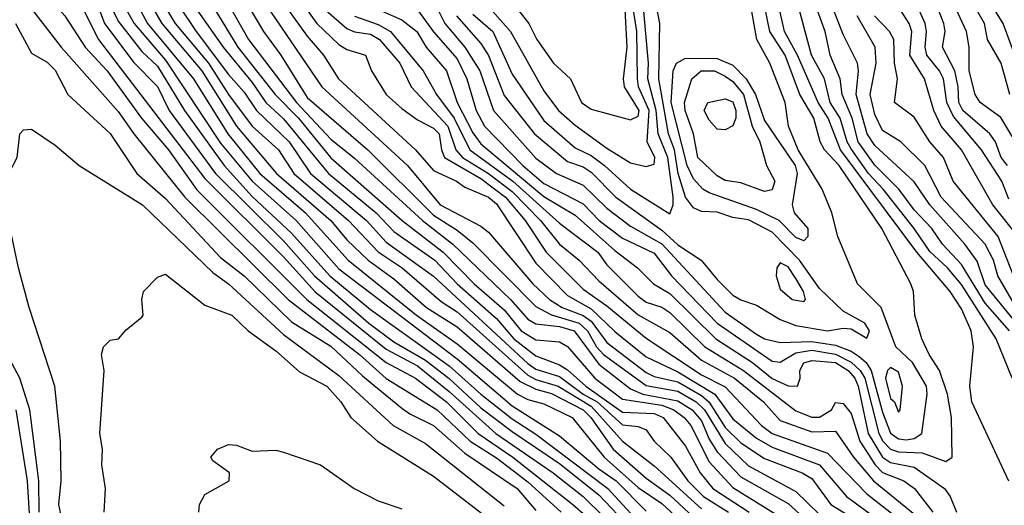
# Model space of a CAD drawing. Header units: metres. Extents: x -51132 to -49532, y -231222 to -229437.
# Tile 178 of 256: x -50177 to -50114, y -230761 to -230731. Entities that reach past the tile are written whole.
import ezdxf

# ---------------------------------------------------------------- set-up
doc = ezdxf.new("R2010")
doc.units = ezdxf.units.M
for name, color, linetype in [('CONTOUR_HALF', 8, 'Continuous'), ('CONTOUR_INDEX', 1, 'Continuous'), ('CONTOUR_INTER', 3, 'Continuous')]:
    doc.layers.add(name, color=color, linetype=linetype)

msp = doc.modelspace()

# ---------------------------------------------------------------- linework, layer by layer
at = {"layer": 'CONTOUR_HALF'}
for points, elevation in [([(-50176.971, -230719.259), (-50175.268, -230722.759), (-50174.288, -230724.259), (-50173.283, -230726.259), (-50171.223, -230729.259), (-50170.58, -230730.6), (-50169.08, -230732.525), (-50168.08, -230733.458), (-50166.364, -230736.259), (-50163.854, -230739.759), (-50162.08, -230741.73), (-50159.58, -230744.046), (-50157.141, -230746.759), (-50154.58, -230748.886), (-50149.58, -230752.469), (-50147.58, -230754.273), (-50145.58, -230755.833), (-50144.08, -230756.81), (-50139.514, -230760.259), (-50137.58, -230762.343)], 68.5), ([(-50176.828, -230723.259), (-50176.313, -230724.759), (-50175.815, -230725.759), (-50174.08, -230728.324), (-50172.832, -230729.759), (-50171.825, -230731.759), (-50165.08, -230740.574), (-50160.08, -230745.553), (-50158.08, -230747.779), (-50153.58, -230751.411), (-50151.58, -230752.474), (-50149.58, -230754.091), (-50146.612, -230756.759), (-50142.987, -230759.259), (-50141.08, -230760.765), (-50137.008, -230764.759)], 69.5), ([(-50164.118, -230725.259), (-50157.658, -230734.759), (-50152.228, -230739.759), (-50150.154, -230742.259), (-50147.58, -230743.6), (-50147.08, -230743.988), (-50144.28, -230747.259), (-50143.218, -230748.259), (-50142.414, -230748.759), (-50141.08, -230749.27), (-50140.58, -230749.643), (-50139.58, -230750.996), (-50137.08, -230752.887), (-50136.58, -230753.141), (-50135.08, -230753.483), (-50133.58, -230754.353), (-50133.08, -230754.771), (-50132.08, -230756.388), (-50131.08, -230757.355), (-50129.58, -230758.355), (-50127.187, -230759.259), (-50126.58, -230759.612), (-50125.359, -230761.259), (-50122.58, -230762.99)], 63.5), ([(-50114.08, -230741.888), (-50114.509, -230740.759), (-50115.814, -230738.759), (-50117.58, -230736.655), (-50118.004, -230735.759), (-50118.226, -230734.259), (-50118.473, -230733.759), (-50119.27, -230732.759), (-50119.388, -230732.259), (-50119.295, -230731.259), (-50119.379, -230730.759), (-50121.149, -230726.759)], 64.5), ([(-50178.038, -230727.259), (-50174.196, -230732.259), (-50170.58, -230736.324), (-50169.58, -230737.742), (-50166.343, -230741.759), (-50159.797, -230748.259), (-50155.263, -230751.759), (-50153.58, -230753.279), (-50150.333, -230755.259), (-50148.247, -230757.259), (-50146.58, -230758.312), (-50144.58, -230759.833), (-50142.475, -230761.759)], 70.5), ([(-50160.463, -230727.259), (-50157.984, -230730.759), (-50156.58, -230732.088), (-50156.08, -230732.394), (-50154.881, -230732.759), (-50154.51, -230733.759), (-50153.582, -230735.259), (-50152.58, -230736.136), (-50151.58, -230736.86), (-50150.58, -230737.381), (-50150.204, -230737.759), (-50150.072, -230738.759), (-50149.876, -230739.259), (-50147.58, -230740.574), (-50145.996, -230741.759), (-50144.751, -230743.259), (-50143.424, -230745.259), (-50141.08, -230747.599), (-50139.58, -230748.662), (-50137.08, -230750.716), (-50133.58, -230753.034), (-50132.08, -230753.801), (-50129.775, -230756.259), (-50129.086, -230756.759), (-50125.58, -230758.008), (-50123.08, -230760.589), (-50118.403, -230764.259)], 62.5), ([(-50170.056, -230728.259), (-50168.707, -230730.759), (-50165.809, -230734.259), (-50163.614, -230737.759), (-50161.58, -230740.262), (-50158.702, -230742.759), (-50155.982, -230745.759), (-50151.651, -230749.259), (-50149.08, -230751.065), (-50145.255, -230754.259), (-50144.58, -230754.604), (-50143.58, -230754.884), (-50141.77, -230755.759), (-50139.736, -230758.259), (-50137.58, -230760.199), (-50136.08, -230761.208), (-50134.08, -230763.067)], 67.5), ([(-50168.755, -230727.759), (-50166.952, -230730.759), (-50164.848, -230733.259), (-50163.58, -230735.253), (-50162.083, -230737.259), (-50160.404, -230738.759), (-50159.427, -230740.259), (-50155.964, -230743.259), (-50154.08, -230745.238), (-50152.568, -230746.259), (-50150.08, -230748.382), (-50149.08, -230749.053), (-50144.58, -230753.07), (-50144.08, -230753.342), (-50142.657, -230753.759), (-50140.58, -230755.032), (-50138.58, -230757.249), (-50136.58, -230758.82), (-50133.58, -230761.536)], 66.5), ([(-50167.08, -230727.731), (-50163.927, -230732.259), (-50162.08, -230734.493), (-50161.21, -230735.759), (-50160.08, -230736.789), (-50157.225, -230740.259), (-50154.21, -230742.759), (-50153.08, -230743.947), (-50150.497, -230745.759), (-50149.08, -230747.259), (-50146.58, -230749.464), (-50145.477, -230750.759), (-50144.08, -230751.845), (-50142.58, -230752.406), (-50142.08, -230752.718), (-50140.913, -230753.759), (-50138.58, -230755.404), (-50136.58, -230755.488), (-50135.994, -230755.759), (-50134.58, -230757.56), (-50133.659, -230759.259), (-50132.861, -230760.259), (-50130.553, -230761.759)], 65.5), ([(-50113.08, -230739.21), (-50114.58, -230736.72), (-50115.903, -230735.759), (-50116.2, -230735.259), (-50116.587, -230733.759), (-50116.586, -230732.259), (-50116.762, -230731.259), (-50118.362, -230727.759)], 65.5), ([(-50151.58, -230729.887), (-50150.58, -230731.269), (-50149.08, -230732.989), (-50148.455, -230734.259), (-50147.875, -230736.259), (-50147.331, -230737.259), (-50144.898, -230739.759), (-50143.58, -230740.906), (-50141.08, -230742.199), (-50140.072, -230743.259), (-50138.58, -230744.379), (-50136.58, -230745.323), (-50135.482, -230746.759), (-50132.585, -230749.759), (-50129.08, -230752.181), (-50128.58, -230752.241), (-50127.58, -230751.64), (-50126.58, -230751.481), (-50125.08, -230751.724), (-50124.08, -230752.237), (-50123.508, -230752.759), (-50123.204, -230753.259), (-50122.321, -230756.759), (-50122.062, -230757.259), (-50121.588, -230757.759), (-50121.08, -230757.934), (-50119.58, -230758), (-50118.08, -230758.54), (-50117.679, -230758.259), (-50117.711, -230755.759), (-50117.961, -230754.259), (-50118.475, -230752.759), (-50119.139, -230751.759), (-50119.585, -230750.759), (-50120.029, -230749.259), (-50120.117, -230747.759), (-50120.288, -230747.259), (-50122.132, -230743.759), (-50124.831, -230739.759), (-50125.762, -230738.759), (-50126.054, -230738.259), (-50126.451, -230736.759), (-50127.332, -230735.259), (-50128.261, -230732.759), (-50129.232, -230731.259), (-50129.737, -230728.759)], 60.5), ([(-50112.944, -230734.759), (-50114.428, -230730.759), (-50115.664, -230728.759)], 66.5), ([(-50163.736, -230729.259), (-50162.306, -230731.759), (-50159.254, -230735.759), (-50157.08, -230738.098), (-50155.58, -230739.288), (-50151.275, -230743.259), (-50149.346, -230744.759), (-50145.687, -230748.259), (-50144.58, -230749.5), (-50144.08, -230749.805), (-50142.58, -230749.965), (-50141.639, -230750.259), (-50140.08, -230752.358), (-50138.08, -230753.922), (-50137.287, -230754.259), (-50135.08, -230754.692), (-50134.174, -230755.259), (-50133.58, -230755.967), (-50133.08, -230757.124), (-50132.58, -230757.928), (-50131.08, -230759.51), (-50128.08, -230761.195), (-50126.389, -230762.759)], 64.5), ([(-50147.436, -230729.259), (-50145.685, -230731.259), (-50143.58, -230735.031), (-50142.654, -230736.259), (-50141.58, -230737.196), (-50139.58, -230738.649), (-50138.08, -230739.588), (-50137.08, -230739.832), (-50136.58, -230739.664), (-50136.531, -230739.259), (-50137.028, -230738.259), (-50136.901, -230736.259), (-50137.558, -230734.759), (-50137.624, -230734.259), (-50137.664, -230731.259), (-50137.908, -230729.759)], 58.5), ([(-50149.121, -230730.259), (-50147.58, -230732.019), (-50147.08, -230732.773), (-50146.08, -230735.324), (-50144.176, -230737.759), (-50142.08, -230739.496), (-50141.08, -230739.851), (-50140.58, -230740.188), (-50139.003, -230741.759), (-50136.08, -230743.863), (-50135.08, -230744.796), (-50133.593, -230745.759), (-50132.58, -230746.995), (-50131.58, -230747.978), (-50131.08, -230748.277), (-50130.08, -230748.612), (-50128.58, -230749.532), (-50127.58, -230749.915), (-50125.58, -230750.256), (-50124.58, -230750.084), (-50124.08, -230750.129), (-50123.08, -230750.706), (-50122.906, -230750.259), (-50123.202, -230749.759), (-50124.58, -230748.996), (-50126.08, -230747.558), (-50127.353, -230745.759), (-50129.08, -230743.997), (-50130.58, -230743.203), (-50131.58, -230743.048), (-50132.58, -230742.726), (-50133.58, -230742.676), (-50134.08, -230742.448), (-50134.595, -230741.759), (-50135.044, -230740.259), (-50135.285, -230738.759), (-50135.657, -230737.759), (-50136.285, -230734.259), (-50136.224, -230730.759), (-50136.414, -230729.759)], 59.5), ([(-50113.867, -230753.259), (-50114.871, -230750.759), (-50117.08, -230747.311), (-50117.965, -230746.259), (-50119.08, -230745.209), (-50120.075, -230743.759), (-50122.047, -230741.259), (-50122.982, -230740.259), (-50124.08, -230738.691), (-50124.329, -230738.259), (-50124.768, -230736.759), (-50125.407, -230735.759), (-50125.763, -230734.259), (-50126.597, -230732.759), (-50127.401, -230729.759)], 61.5), ([(-50113.595, -230749.759), (-50115.58, -230747.339), (-50116.08, -230745.82), (-50116.863, -230744.759), (-50119.096, -230742.259), (-50120.08, -230740.796), (-50122.58, -230738.5), (-50123.061, -230737.759), (-50123.755, -230735.259), (-50123.614, -230733.759), (-50123.683, -230733.259), (-50124.58, -230731.448), (-50125.241, -230729.759)], 62.5), ([(-50155.58, -230730.274), (-50154.08, -230730.803), (-50153.291, -230731.259), (-50151.229, -230733.759), (-50150.391, -230735.259), (-50149.262, -230736.759), (-50148.276, -230738.759), (-50145.536, -230740.759), (-50142.58, -230743.414), (-50140.153, -230745.259), (-50139.58, -230746.065), (-50137.58, -230748.058), (-50137.08, -230748.428), (-50136.08, -230748.739), (-50135.58, -230749.085), (-50133.365, -230751.259), (-50130.902, -230752.759), (-50127.58, -230755.318), (-50126.58, -230755.727), (-50126.08, -230755.726), (-50125.322, -230755.259), (-50125.08, -230754.806), (-50124.58, -230754.868), (-50124.08, -230755.493), (-50123.537, -230757.259), (-50122.546, -230758.759), (-50122.08, -230759.238), (-50120.738, -230759.759), (-50120.05, -230760.259), (-50118.889, -230761.759)], 61.5), ([(-50113.197, -230748.259), (-50114.762, -230744.259), (-50117.612, -230740.759), (-50118.217, -230739.259), (-50119.08, -230738.247), (-50120.08, -230736.692), (-50121.328, -230735.759), (-50121.133, -230734.259), (-50121.337, -230733.259), (-50121.365, -230731.759), (-50121.642, -230731.259), (-50122.588, -230730.259)], 63.5), ([(-50133.599, -230733.759), (-50132.739, -230733.759), (-50132.08, -230734.082), (-50131.58, -230734.439), (-50130.905, -230735.259), (-50130.361, -230737.259), (-50129.871, -230738.259), (-50129.452, -230739.759), (-50128.913, -230740.759), (-50129.08, -230741.295), (-50129.58, -230741.413), (-50131.08, -230740.869), (-50132.08, -230740.706), (-50132.58, -230740.425), (-50133.811, -230739.259), (-50134.079, -230737.759), (-50134.616, -230736.259), (-50134.656, -230735.759), (-50134.186, -230734.259), (-50133.599, -230733.759)], 60.5), ([(-50174.035, -230762.759), (-50174.333, -230761.259), (-50174.194, -230759.759), (-50174.238, -230757.259), (-50174.591, -230753.759), (-50176.219, -230748.759), (-50176.892, -230746.259), (-50177.742, -230742.259), (-50177.639, -230740.759), (-50177.513, -230740.259), (-50176.986, -230739.259), (-50176.825, -230737.759), (-50176.58, -230737.489), (-50176.08, -230737.449), (-50174.58, -230738.476), (-50173.062, -230739.759), (-50169.037, -230742.259), (-50164.58, -230746.557), (-50163.58, -230747.272), (-50160.08, -230750.476), (-50156.58, -230753.091), (-50153.132, -230756.259), (-50151.08, -230757.397), (-50146.08, -230761.359)], 71.5), ([(-50121.58, -230752.581), (-50121.781, -230752.759), (-50121.893, -230753.259), (-50121.58, -230754.537), (-50121.333, -230754.759), (-50121.08, -230755.413), (-50120.969, -230755.259), (-50120.819, -230753.759), (-50121.08, -230752.872), (-50121.58, -230752.581)], 59.5), ([(-50176.112, -230763.259), (-50176.326, -230759.759), (-50177.056, -230755.259)], 70.5), ([(-50165.467, -230761.759), (-50165.424, -230761.259), (-50165.08, -230760.644), (-50163.531, -230759.759), (-50163.509, -230759.259), (-50164.58, -230758.495), (-50164.698, -230758.259), (-50164.267, -230757.759), (-50163.58, -230757.455), (-50163.08, -230757.497), (-50162.08, -230757.89), (-50160.58, -230757.824), (-50160.08, -230757.947), (-50157.734, -230758.759), (-50155.599, -230760.259), (-50154.08, -230761.029), (-50152.58, -230761.551)], 72.5)]:
    msp.add_lwpolyline(points, dxfattribs=dict(at, elevation=elevation))
at = {"layer": 'CONTOUR_INDEX'}
for points, elevation in [([(-50114.152, -230739.759), (-50114.563, -230739.259), (-50114.927, -230738.259), (-50115.281, -230737.759), (-50116.991, -230736.259), (-50117.239, -230735.759), (-50117.28, -230734.759), (-50117.497, -230733.759), (-50118.274, -230732.259), (-50118.121, -230731.259), (-50118.194, -230730.759), (-50120.556, -230724.759)], 65), ([(-50177.012, -230725.759), (-50175.701, -230727.759), (-50175.08, -230728.996), (-50173.967, -230730.259), (-50172.67, -230732.259), (-50171.265, -230733.759), (-50169.102, -230736.759), (-50167.388, -230738.759), (-50165.58, -230741.297), (-50158.607, -230748.259), (-50153.58, -230752.263), (-50151.709, -230753.259), (-50149.744, -230754.759), (-50147.731, -230756.759), (-50145.548, -230758.259), (-50141.731, -230761.259), (-50140.08, -230762.708)], 70), ([(-50150.599, -230729.259), (-50149.847, -230730.759), (-50148.594, -230732.259), (-50147.631, -230733.759), (-50146.774, -230736.259), (-50144.08, -230739.283), (-50142.778, -230740.259), (-50141.08, -230741.008), (-50139.58, -230742.458), (-50138.08, -230743.601), (-50136.08, -230744.723), (-50132.08, -230749.057), (-50130.08, -230750.455), (-50129.578, -230750.759), (-50128.58, -230750.999), (-50126.58, -230750.921), (-50125.08, -230751.164), (-50124.08, -230751.535), (-50123.58, -230751.88), (-50123.127, -230752.259), (-50122.808, -230752.759), (-50122.08, -230755.409), (-50121.58, -230756.741), (-50121.08, -230757.105), (-50120.58, -230757.171), (-50120.08, -230757.08), (-50119.587, -230756.759), (-50119.247, -230754.259), (-50119.294, -230753.759), (-50120.187, -230752.259), (-50121.238, -230751.259), (-50122.181, -230748.759), (-50123.671, -230747.259), (-50124.917, -230744.259), (-50125.307, -230742.759), (-50125.922, -230741.259), (-50127.43, -230738.759), (-50128.046, -230737.259), (-50128.265, -230735.759), (-50129.246, -230733.259), (-50130.056, -230731.759), (-50130.514, -230729.259)], 60), ([(-50164.511, -230729.759), (-50162.983, -230732.259), (-50160.627, -230735.259), (-50159.144, -230736.759), (-50157.08, -230739.278), (-50152.552, -230743.259), (-50149.952, -230745.259), (-50148.004, -230747.259), (-50146.08, -230748.924), (-50145.022, -230750.259), (-50144.08, -230750.824), (-50142.58, -230750.938), (-50142.08, -230751.234), (-50140.346, -230753.259), (-50138.58, -230754.59), (-50136.08, -230754.975), (-50135.337, -230755.259), (-50134.667, -230755.759), (-50134.252, -230756.259), (-50133.08, -230758.568), (-50131.58, -230760.192), (-50128.58, -230762.057)], 65), ([(-50135.15, -230733.259), (-50134.58, -230732.955), (-50132.58, -230732.974), (-50131.58, -230733.386), (-50130.734, -230734.259), (-50130.139, -230735.259), (-50129.58, -230736.903), (-50127.64, -230739.759), (-50127.512, -230740.259), (-50127.829, -230742.259), (-50127.687, -230742.759), (-50126.834, -230743.759), (-50126.819, -230744.259), (-50127.08, -230744.541), (-50127.58, -230744.327), (-50128.649, -230743.259), (-50130.08, -230742.546), (-50133.08, -230741.492), (-50133.48, -230741.259), (-50134.08, -230740.596), (-50134.489, -230739.759), (-50135.494, -230735.759), (-50135.377, -230733.759), (-50135.15, -230733.259)], 60)]:
    msp.add_lwpolyline(points, dxfattribs=dict(at, elevation=elevation))
at = {"layer": 'CONTOUR_INTER'}
for points, elevation in [([(-50177.05, -230715.759), (-50176.747, -230717.759), (-50174.488, -230722.759), (-50173.435, -230724.259), (-50172.225, -230726.759), (-50170.675, -230728.759), (-50169.565, -230730.759), (-50167.58, -230733.069), (-50164.08, -230738.339), (-50162.069, -230740.759), (-50159.287, -230743.259), (-50156.58, -230746.307), (-50149.08, -230752.035), (-50145.58, -230755.004), (-50142.58, -230756.908), (-50140.08, -230759.014), (-50138.989, -230759.759), (-50137.08, -230761.685)], 68), ([(-50177.764, -230719.759), (-50175.08, -230724.849), (-50173.59, -230727.259), (-50171.995, -230729.259), (-50171.442, -230730.759), (-50169.58, -230733.213), (-50168.08, -230734.744), (-50167.334, -230736.259), (-50164.403, -230740.259), (-50160.08, -230744.533), (-50158.122, -230746.759), (-50154.678, -230749.759), (-50153.08, -230750.937), (-50151.08, -230752.114), (-50149.58, -230753.271), (-50147.58, -230755.126), (-50145.58, -230756.645), (-50142.58, -230758.675), (-50140.08, -230760.661), (-50138.08, -230762.765)], 69), ([(-50169.08, -230726.106), (-50165.623, -230731.259), (-50163.58, -230733.984), (-50162.58, -230735.099), (-50161.808, -230736.259), (-50159.737, -230738.259), (-50158.369, -230740.259), (-50154.825, -230743.259), (-50153.58, -230744.614), (-50150.58, -230746.786), (-50144.58, -230752.322), (-50144.08, -230752.692), (-50142.58, -230753.141), (-50141.087, -230754.259), (-50140.197, -230754.759), (-50138.58, -230756.21), (-50137.58, -230756.31), (-50137.08, -230756.536), (-50136.58, -230757.259), (-50135.518, -230758.259), (-50134.436, -230759.759), (-50133.449, -230760.759), (-50131.855, -230761.759)], 66), ([(-50114.006, -230735.259), (-50114.559, -230733.259), (-50115.425, -230731.759), (-50115.619, -230730.759), (-50117.603, -230727.259)], 66), ([(-50169.24, -230728.259), (-50167.813, -230730.759), (-50165.262, -230733.759), (-50163.071, -230737.259), (-50160.543, -230740.259), (-50157.079, -230743.259), (-50156.08, -230744.472), (-50154.725, -230745.759), (-50153.08, -230746.949), (-50151.027, -230748.759), (-50149.08, -230749.996), (-50145.08, -230753.457), (-50144.08, -230753.955), (-50143.08, -230754.226), (-50141.08, -230755.259), (-50140.588, -230755.759), (-50139.186, -230757.759), (-50137.08, -230759.597), (-50135.58, -230760.683), (-50134.08, -230762.081)], 67), ([(-50161.287, -230727.759), (-50158.58, -230731.548), (-50157.56, -230732.759), (-50156.597, -230734.259), (-50151.725, -230738.759), (-50150.58, -230740.078), (-50149.112, -230740.759), (-50148.58, -230741.136), (-50147.08, -230741.762), (-50146.58, -230742.183), (-50144.08, -230745.946), (-50142.08, -230748.016), (-50140.58, -230748.862), (-50139.08, -230750.282), (-50137.08, -230751.901), (-50135.08, -230752.845), (-50132.736, -230754.259), (-50131.58, -230755.824), (-50130.08, -230757.059), (-50129.08, -230757.634), (-50126.08, -230758.753), (-50124.382, -230760.759), (-50119.58, -230764.281)], 63), ([(-50145.307, -230729.759), (-50144.53, -230730.759), (-50144.01, -230731.759), (-50142.956, -230733.259), (-50141.884, -230734.259), (-50141.175, -230735.759), (-50140.58, -230736.174), (-50138.08, -230736.862), (-50137.58, -230736.631), (-50137.536, -230736.259), (-50138.456, -230734.759), (-50138.512, -230734.259), (-50138.283, -230732.259), (-50138.502, -230728.259)], 58), ([(-50162.543, -230729.259), (-50161.367, -230731.259), (-50160.251, -230732.759), (-50158.58, -230735.451), (-50154.742, -230738.759), (-50150.58, -230742.919), (-50149.08, -230743.861), (-50148.08, -230744.658), (-50144.08, -230748.71), (-50143.08, -230749.244), (-50141.337, -230749.759), (-50140.806, -230750.259), (-50140.237, -230751.259), (-50139.797, -230751.759), (-50137.08, -230753.718), (-50135.08, -230754.081), (-50133.905, -230754.759), (-50133.374, -230755.259), (-50132.08, -230757.402), (-50130.58, -230758.812), (-50127.58, -230760.439), (-50126.08, -230761.893)], 64), ([(-50155.08, -230729.421), (-50152.58, -230730.507), (-50151.638, -230731.259), (-50151.046, -230732.259), (-50149.754, -230733.759), (-50149.077, -230735.759), (-50148.08, -230737.69), (-50147.58, -230738.388), (-50143.58, -230741.732), (-50141.58, -230742.92), (-50139.08, -230745.16), (-50137.636, -230746.259), (-50136.621, -230747.259), (-50135.58, -230747.871), (-50132.665, -230750.759), (-50130.34, -230752.259), (-50129.08, -230753.284), (-50128.08, -230753.737), (-50127.473, -230753.759), (-50127.316, -230753.259), (-50127.328, -230752.759), (-50127.08, -230752.277), (-50126.58, -230752.126), (-50125.08, -230752.249), (-50124.259, -230752.759), (-50123.84, -230753.259), (-50123.638, -230753.759), (-50122.993, -230756.759), (-50122.096, -230758.259), (-50121.58, -230758.613), (-50120.08, -230758.904), (-50118.158, -230760.259), (-50117.801, -230760.759), (-50117.395, -230761.759)], 61), ([(-50148.08, -230730.154), (-50146.802, -230731.259), (-50145.58, -230733.97), (-50143.58, -230736.906), (-50141.58, -230738.63), (-50140.58, -230739.12), (-50139.717, -230739.759), (-50138.085, -230741.259), (-50135.58, -230742.835), (-50135.373, -230742.259), (-50135.379, -230741.759), (-50135.703, -230739.259), (-50136.322, -230737.759), (-50136.439, -230736.259), (-50136.969, -230734.259), (-50136.937, -230733.259), (-50137.295, -230729.259)], 59), ([(-50114.08, -230759.78), (-50116.416, -230754.759), (-50116.543, -230753.759), (-50116.307, -230751.259), (-50116.457, -230750.259), (-50117.08, -230748.851), (-50117.807, -230747.759), (-50119.904, -230745.259), (-50124.753, -230738.759), (-50125.542, -230736.759), (-50126.168, -230735.759), (-50127.472, -230732.759), (-50128.309, -230731.259), (-50128.752, -230729.259)], 61), ([(-50113.58, -230744.146), (-50115.088, -230742.259), (-50117.072, -230738.759), (-50118.367, -230737.259), (-50118.824, -230736.259), (-50119.426, -230734.259), (-50120.364, -230732.759), (-50120.236, -230731.259), (-50120.407, -230730.759), (-50121.339, -230729.259)], 64), ([(-50157.58, -230729.757), (-50156.08, -230731.072), (-50155.58, -230731.272), (-50154.58, -230731.425), (-50154.005, -230731.759), (-50152.703, -230733.259), (-50151.988, -230734.759), (-50149.66, -230737.259), (-50149.149, -230738.759), (-50148.731, -230739.259), (-50147.08, -230740.261), (-50145.58, -230741.399), (-50143.793, -230743.259), (-50142.58, -230744.756), (-50141.327, -230745.759), (-50140.08, -230747.073), (-50137.58, -230749.226), (-50135.58, -230750.357), (-50133.58, -230752.111), (-50131.48, -230753.259), (-50129.645, -230754.759), (-50128.58, -230755.938), (-50126.58, -230756.653), (-50125.08, -230756.607), (-50123.924, -230758.259), (-50122.656, -230759.759), (-50117.746, -230763.759)], 62), ([(-50114.037, -230750.259), (-50115.58, -230748.485), (-50117.08, -230746.033), (-50118.274, -230744.759), (-50118.96, -230743.759), (-50120.08, -230742.565), (-50121.055, -230741.259), (-50122.58, -230739.735), (-50123.635, -230738.259), (-50124.017, -230736.759), (-50124.638, -230735.259), (-50124.779, -230734.259), (-50125.417, -230732.759), (-50125.725, -230731.259), (-50126.276, -230729.759)], 62), ([(-50177.089, -230730.759), (-50176.08, -230732.637), (-50175.08, -230733.209), (-50174.58, -230733.706), (-50173.776, -230735.259), (-50171.08, -230737.721), (-50169.39, -230740.259), (-50167.58, -230741.844), (-50164.08, -230745.603), (-50162.582, -230746.759), (-50159.58, -230749.673), (-50157.08, -230751.223), (-50155.08, -230753.103), (-50152.58, -230755.152), (-50152.08, -230755.525), (-50150.58, -230756.258), (-50148.58, -230758.011), (-50145.273, -230760.259), (-50144.08, -230761.656)], 71), ([(-50112.746, -230750.259), (-50114.763, -230746.759), (-50115.045, -230745.759), (-50115.576, -230744.759), (-50118.36, -230741.759), (-50119.4, -230739.759), (-50120.922, -230738.259), (-50122.08, -230737.536), (-50122.58, -230736.515), (-50122.873, -230735.259), (-50122.491, -230733.259), (-50122.545, -230732.259), (-50123.701, -230730.259)], 63), ([(-50133.16, -230735.759), (-50132.08, -230735.537), (-50131.58, -230735.715), (-50131.385, -230736.259), (-50131.395, -230736.759), (-50131.58, -230737.24), (-50132.08, -230737.498), (-50132.58, -230737.445), (-50133.08, -230736.876), (-50133.407, -230736.259), (-50133.16, -230735.759)], 61), ([(-50128.58, -230745.942), (-50128.798, -230746.259), (-50128.826, -230746.759), (-50128.58, -230747.607), (-50127.825, -230748.259), (-50127.08, -230748.397), (-50126.973, -230748.259), (-50127.106, -230747.759), (-50127.58, -230746.921), (-50128.08, -230746.199), (-50128.58, -230745.942)], 59), ([(-50171.468, -230761.759), (-50171.377, -230760.259), (-50171.617, -230758.759), (-50171.572, -230757.759), (-50171.746, -230756.759), (-50171.457, -230752.759), (-50171.629, -230751.759), (-50171.514, -230751.259), (-50171.08, -230750.851), (-50170.555, -230750.759), (-50170.08, -230750.188), (-50169.08, -230749.382), (-50168.992, -230749.259), (-50169.079, -230748.259), (-50168.976, -230747.759), (-50168.08, -230746.854), (-50167.58, -230746.654), (-50165.08, -230748.628), (-50163.363, -230749.259), (-50162.329, -230750.259), (-50160.58, -230751.514), (-50159.08, -230752.849), (-50157.331, -230753.759), (-50156.445, -230754.759), (-50155.826, -230755.759), (-50154.135, -230757.259), (-50150.58, -230759.473), (-50144.58, -230764.078)], 72), ([(-50175.581, -230761.759), (-50175.614, -230759.759), (-50176.189, -230755.259), (-50176.818, -230753.259), (-50177.611, -230751.759)], 71)]:
    msp.add_lwpolyline(points, dxfattribs=dict(at, elevation=elevation))

doc.saveas('drawing.dxf')
